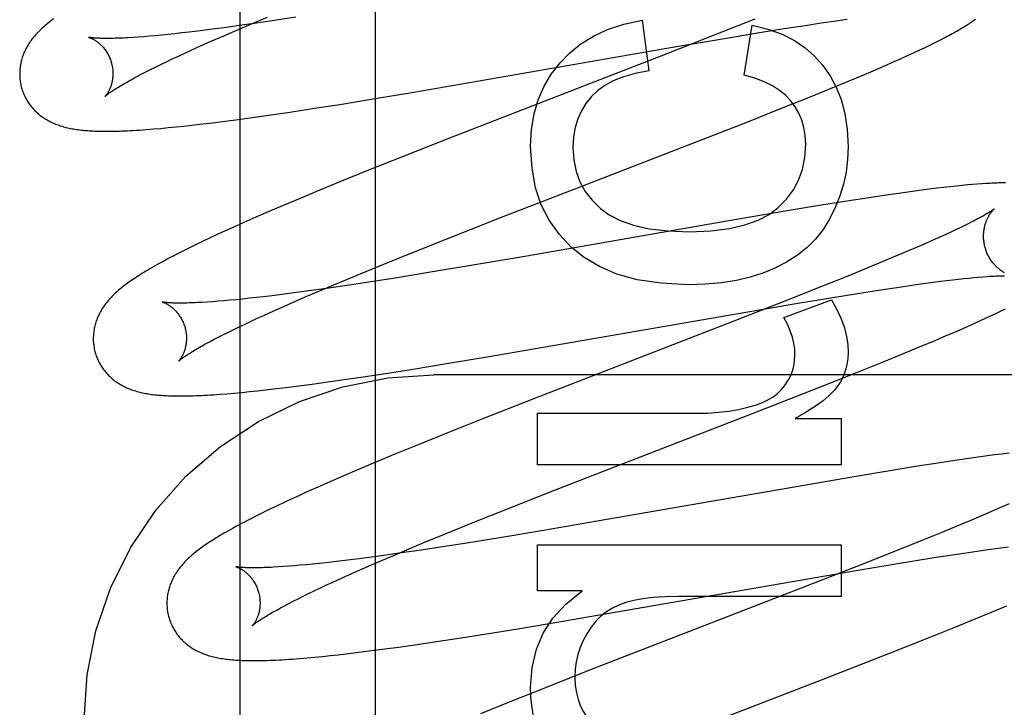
# Model space of a CAD drawing. Header units: inches. Extents: x 0 to 218, y 0 to 141.
# Tile 39 of 76: x 67.1 to 67.312, y 72.955 to 73.102. Entities that reach past the tile are written whole.
import ezdxf

# ---------------------------------------------------------------- set-up
doc = ezdxf.new("R2010")
doc.units = ezdxf.units.IN
doc.header["$LTSCALE"] = 11.987179
doc.header["$MEASUREMENT"] = 0
doc.linetypes.add('HIDDEN', pattern=[0.2, 0.1, -0.1])
doc.layers.add('DEFAULT_2', color=8, linetype='HIDDEN')
doc.layers.add('MAIN_RH_DOOR_ASSEMBLY', color=7, linetype='CONTINUOUS')

msp = doc.modelspace()

# ---------------------------------------------------------------- linework, layer by layer
at = {"layer": 'DEFAULT_2', "color": 8, "linetype": 'HIDDEN'}
for p, q in [((67.1768, 69.55728), (67.1768, 75.05779)), ((67.15005, 73.10138), (67.15363, 73.10289)), ((67.15972, 73.10285), (67.15468, 73.10209)), ((67.23405, 73.10224), (67.23546, 73.09138)), ((67.25823, 73.10246), (67.25057, 73.09942)), ((67.2757, 73.10211), (67.27802, 73.10244)), ((67.14176, 73.10028), (67.13926, 73.09997)), ((67.14437, 73.10062), (67.14176, 73.10028)), ((67.14707, 73.10099), (67.14437, 73.10062)), ((67.14661, 73.09991), (67.15005, 73.10138)), ((67.1508, 73.10152), (67.14707, 73.10099)), ((67.15468, 73.10209), (67.1508, 73.10152)), ((67.25597, 73.09046), (67.25763, 73.1012)), ((67.25877, 73.09949), (67.26451, 73.10042)), ((67.26451, 73.10042), (67.26902, 73.10112)), ((67.26902, 73.10112), (67.27245, 73.10164)), ((67.27245, 73.10164), (67.2757, 73.10211)), ((67.12593, 73.09861), (67.12482, 73.09853)), ((67.12711, 73.0987), (67.12593, 73.09861)), ((67.12834, 73.0988), (67.12711, 73.0987)), ((67.12963, 73.09891), (67.12834, 73.0988)), ((67.13097, 73.09904), (67.12963, 73.09891)), ((67.13236, 73.09918), (67.13097, 73.09904)), ((67.13381, 73.09933), (67.13236, 73.09918)), ((67.13531, 73.0995), (67.13381, 73.09933)), ((67.13685, 73.09968), (67.13531, 73.0995)), ((67.13926, 73.09997), (67.13685, 73.09968)), ((67.14175, 73.0978), (67.14413, 73.09884)), ((67.14413, 73.09884), (67.14661, 73.09991)), ((67.25057, 73.09942), (67.23931, 73.09501)), ((67.24099, 73.09649), (67.2517, 73.09832)), ((67.2517, 73.09832), (67.25877, 73.09949)), ((67.29752, 73.09774), (67.29836, 73.09817)), ((67.29836, 73.09817), (67.29914, 73.09858)), ((67.13728, 73.0958), (67.13946, 73.09678)), ((67.13946, 73.09678), (67.14175, 73.0978)), ((67.18504, 73.08679), (67.24099, 73.09649)), ((67.2935, 73.09579), (67.29462, 73.09633)), ((67.29462, 73.09633), (67.29566, 73.09683)), ((67.29566, 73.09683), (67.29662, 73.0973)), ((67.29662, 73.0973), (67.29752, 73.09774)), ((67.132, 73.09333), (67.13324, 73.09392)), ((67.13324, 73.09392), (67.13454, 73.09453)), ((67.13454, 73.09453), (67.13589, 73.09516)), ((67.13589, 73.09516), (67.13728, 73.0958)), ((67.23931, 73.09501), (67.19268, 73.07692)), ((67.28814, 73.09336), (67.28959, 73.094)), ((67.28959, 73.094), (67.29098, 73.09463)), ((67.29098, 73.09463), (67.29229, 73.09523)), ((67.29229, 73.09523), (67.2935, 73.09579)), ((67.12858, 73.09165), (67.12966, 73.09219)), ((67.12966, 73.09219), (67.1308, 73.09275)), ((67.1308, 73.09275), (67.132, 73.09333)), ((67.28363, 73.0914), (67.28593, 73.09239)), ((67.28593, 73.09239), (67.28814, 73.09336)), ((67.12566, 73.09015), (67.12657, 73.09063)), ((67.12657, 73.09063), (67.12755, 73.09113)), ((67.12755, 73.09113), (67.12858, 73.09165)), ((67.27794, 73.089), (67.28125, 73.09038)), ((67.28125, 73.09038), (67.28363, 73.0914)), ((67.26999, 73.08574), (67.27449, 73.08757)), ((67.27449, 73.08757), (67.27794, 73.089)), ((67.17587, 73.08526), (67.18504, 73.08679)), ((67.26433, 73.08347), (67.26999, 73.08574)), ((67.15845, 73.08252), (67.16374, 73.08333)), ((67.16374, 73.08333), (67.16917, 73.08418)), ((67.16917, 73.08418), (67.17587, 73.08526)), ((67.25639, 73.08032), (67.26433, 73.08347)), ((67.14745, 73.08095), (67.15036, 73.08135)), ((67.15036, 73.08135), (67.15435, 73.08192)), ((67.15435, 73.08192), (67.15845, 73.08252)), ((67.12918, 73.07889), (67.13076, 73.07903)), ((67.13076, 73.07903), (67.13238, 73.07918)), ((67.13238, 73.07918), (67.13404, 73.07934)), ((67.13404, 73.07934), (67.13572, 73.07952)), ((67.13572, 73.07952), (67.13743, 73.07971)), ((67.13743, 73.07971), (67.13917, 73.07991)), ((67.13917, 73.07991), (67.14185, 73.08023)), ((67.14185, 73.08023), (67.14461, 73.08058)), ((67.14461, 73.08058), (67.14745, 73.08095)), ((67.24273, 73.07499), (67.25639, 73.08032)), ((67.12766, 73.07877), (67.12918, 73.07889)), ((67.19268, 73.07692), (67.1828, 73.07302)), ((67.21949, 73.066), (67.24273, 73.07499)), ((67.1828, 73.07302), (67.17535, 73.07003)), ((67.17535, 73.07003), (67.16915, 73.06752)), ((67.16915, 73.06752), (67.16416, 73.06547)), ((67.29873, 73.06634), (67.29722, 73.06617)), ((67.30015, 73.06651), (67.29873, 73.06634)), ((67.30147, 73.06665), (67.30015, 73.06651)), ((67.30271, 73.06677), (67.30147, 73.06665)), ((67.30386, 73.06688), (67.30271, 73.06677)), ((67.30494, 73.06698), (67.30386, 73.06688)), ((67.30595, 73.06706), (67.30494, 73.06698)), ((67.3069, 73.06713), (67.30595, 73.06706)), ((67.16416, 73.06547), (67.16029, 73.06385)), ((67.2039, 73.05994), (67.21949, 73.066)), ((67.28638, 73.06469), (67.28274, 73.06415)), ((67.28902, 73.06507), (67.28638, 73.06469)), ((67.29157, 73.06543), (67.28902, 73.06507)), ((67.29404, 73.06576), (67.29157, 73.06543)), ((67.29564, 73.06597), (67.29404, 73.06576)), ((67.29722, 73.06617), (67.29564, 73.06597)), ((67.15654, 73.06227), (67.15381, 73.0611)), ((67.16029, 73.06385), (67.15654, 73.06227)), ((67.27203, 73.06245), (67.26475, 73.06125)), ((67.278, 73.06341), (67.27203, 73.06245)), ((67.28274, 73.06415), (67.278, 73.06341)), ((67.15381, 73.0611), (67.15116, 73.05994)), ((67.26475, 73.06125), (67.25268, 73.05919)), ((67.14857, 73.05881), (67.14607, 73.05769)), ((67.15116, 73.05994), (67.14857, 73.05881)), ((67.19304, 73.05567), (67.2039, 73.05994)), ((67.25268, 73.05919), (67.20933, 73.05163)), ((67.30315, 73.05813), (67.30226, 73.0577)), ((67.30399, 73.05855), (67.30315, 73.05813)), ((67.30477, 73.05894), (67.30399, 73.05855)), ((67.14287, 73.05623), (67.14133, 73.05551)), ((67.14445, 73.05695), (67.14287, 73.05623)), ((67.14607, 73.05769), (67.14445, 73.05695)), ((67.2981, 73.05576), (67.29692, 73.05523)), ((67.29922, 73.05627), (67.2981, 73.05576)), ((67.30029, 73.05677), (67.29922, 73.05627)), ((67.3013, 73.05724), (67.30029, 73.05677)), ((67.30226, 73.0577), (67.3013, 73.05724)), ((67.13836, 73.05409), (67.1369, 73.05338)), ((67.13983, 73.0548), (67.13836, 73.05409)), ((67.14133, 73.05551), (67.13983, 73.0548)), ((67.18466, 73.05233), (67.19304, 73.05567)), ((67.29506, 73.05441), (67.29308, 73.05354)), ((67.29692, 73.05523), (67.29506, 73.05441)), ((67.13547, 73.05267), (67.13409, 73.05197)), ((67.1369, 73.05338), (67.13547, 73.05267)), ((67.17862, 73.04989), (67.18466, 73.05233)), ((67.20933, 73.05163), (67.1977, 73.04965)), ((67.2888, 73.05172), (67.28572, 73.05043)), ((67.29099, 73.05265), (67.2888, 73.05172)), ((67.29308, 73.05354), (67.29099, 73.05265)), ((67.17377, 73.0479), (67.17862, 73.04989)), ((67.1977, 73.04965), (67.18867, 73.04815)), ((67.28572, 73.05043), (67.28247, 73.04909)), ((67.16911, 73.04597), (67.17377, 73.0479)), ((67.18867, 73.04815), (67.18105, 73.04692)), ((67.27819, 73.04735), (67.27275, 73.04516)), ((67.28247, 73.04909), (67.27819, 73.04735)), ((67.16555, 73.04447), (67.16911, 73.04597)), ((67.17075, 73.04533), (67.16685, 73.04476)), ((67.1758, 73.0461), (67.17075, 73.04533)), ((67.18105, 73.04692), (67.1758, 73.0461)), ((67.2882, 73.04484), (67.29145, 73.04532)), ((67.29145, 73.04532), (67.29377, 73.04564)), ((67.29377, 73.04564), (67.29598, 73.04594)), ((67.29598, 73.04594), (67.29808, 73.04622)), ((67.29808, 73.04622), (67.29942, 73.04638)), ((67.29942, 73.04638), (67.3007, 73.04654)), ((67.3007, 73.04654), (67.30192, 73.04668)), ((67.30192, 73.04668), (67.30309, 73.0468)), ((67.30309, 73.0468), (67.3042, 73.04692)), ((67.3042, 73.04692), (67.30525, 73.04702)), ((67.30525, 73.04702), (67.30624, 73.04711)), ((67.30624, 73.04711), (67.30717, 73.04719)), ((67.15525, 73.0432), (67.15283, 73.04291)), ((67.15777, 73.04352), (67.15525, 73.0432)), ((67.16039, 73.04386), (67.15777, 73.04352)), ((67.1631, 73.04423), (67.16039, 73.04386)), ((67.16212, 73.04301), (67.16555, 73.04447)), ((67.16685, 73.04476), (67.1631, 73.04423)), ((67.27275, 73.04516), (67.26504, 73.04211)), ((67.27452, 73.04269), (67.28025, 73.04362)), ((67.28025, 73.04362), (67.28477, 73.04432)), ((67.28477, 73.04432), (67.2882, 73.04484)), ((67.14185, 73.04182), (67.14072, 73.04175)), ((67.14303, 73.04192), (67.14185, 73.04182)), ((67.14427, 73.04202), (67.14303, 73.04192)), ((67.14557, 73.04214), (67.14427, 73.04202)), ((67.14692, 73.04226), (67.14557, 73.04214)), ((67.14832, 73.04241), (67.14692, 73.04226)), ((67.14977, 73.04256), (67.14832, 73.04241)), ((67.15128, 73.04273), (67.14977, 73.04256)), ((67.15283, 73.04291), (67.15128, 73.04273)), ((67.1573, 73.0409), (67.15966, 73.04194)), ((67.15966, 73.04194), (67.16212, 73.04301)), ((67.26504, 73.04211), (67.25374, 73.03769)), ((67.25674, 73.03969), (67.26744, 73.04152)), ((67.26444, 73.03846), (67.27469, 73.04226)), ((67.26744, 73.04152), (67.27452, 73.04269)), ((67.15147, 73.03827), (67.15286, 73.03891)), ((67.15286, 73.03891), (67.15503, 73.03989)), ((67.15503, 73.03989), (67.1573, 73.0409)), ((67.20079, 73.02999), (67.25674, 73.03969)), ((67.30787, 73.03834), (67.30903, 73.03888)), ((67.30903, 73.03888), (67.3101, 73.03939)), ((67.3101, 73.03939), (67.31109, 73.03986)), ((67.31109, 73.03986), (67.31201, 73.04031)), ((67.14761, 73.03646), (67.14885, 73.03705)), ((67.14885, 73.03705), (67.15014, 73.03765)), ((67.15014, 73.03765), (67.15147, 73.03827)), ((67.25374, 73.03769), (67.21058, 73.02095)), ((67.30386, 73.03654), (67.30529, 73.03717)), ((67.30529, 73.03717), (67.30663, 73.03777)), ((67.30663, 73.03777), (67.30787, 73.03834)), ((67.1432, 73.03427), (67.14422, 73.03479)), ((67.14422, 73.03479), (67.1453, 73.03533)), ((67.1453, 73.03533), (67.14643, 73.03588)), ((67.14643, 73.03588), (67.14761, 73.03646)), ((67.2993, 73.03455), (67.30162, 73.03555)), ((67.30162, 73.03555), (67.30386, 73.03654)), ((67.14133, 73.03329), (67.14224, 73.03377)), ((67.14224, 73.03377), (67.1432, 73.03427)), ((67.29358, 73.03214), (67.29691, 73.03354)), ((67.29691, 73.03354), (67.2993, 73.03455)), ((67.28559, 73.02887), (67.29012, 73.03071)), ((67.29012, 73.03071), (67.29358, 73.03214)), ((67.18493, 73.02739), (67.19163, 73.02847)), ((67.19163, 73.02847), (67.20079, 73.02999)), ((67.2799, 73.02659), (67.28559, 73.02887)), ((67.17422, 73.02573), (67.1795, 73.02653)), ((67.1795, 73.02653), (67.18493, 73.02739)), ((67.27193, 73.02343), (67.2799, 73.02659)), ((67.16038, 73.02379), (67.16322, 73.02416)), ((67.16322, 73.02416), (67.16613, 73.02456)), ((67.16613, 73.02456), (67.17011, 73.02512)), ((67.17011, 73.02512), (67.17422, 73.02573)), ((67.6643, 73.02612), (67.1893, 73.02612)), ((67.14347, 73.02198), (67.14496, 73.0221)), ((67.14496, 73.0221), (67.14653, 73.02223)), ((67.14653, 73.02223), (67.14815, 73.02238)), ((67.14815, 73.02238), (67.14981, 73.02255)), ((67.14981, 73.02255), (67.15149, 73.02273)), ((67.15149, 73.02273), (67.1532, 73.02291)), ((67.1532, 73.02291), (67.15494, 73.02311)), ((67.15494, 73.02311), (67.15762, 73.02344)), ((67.15762, 73.02344), (67.16038, 73.02379)), ((67.25712, 73.01766), (67.27193, 73.02343)), ((67.21058, 73.02095), (67.19962, 73.01663)), ((67.21158, 73.00684), (67.21158, 73.01789)), ((67.21158, 73.01789), (67.24572, 73.01789)), ((67.19962, 73.01663), (67.19216, 73.01366)), ((67.22703, 73.00601), (67.25712, 73.01766)), ((67.2669, 73.01679), (67.27678, 73.01679)), ((67.27678, 73.01679), (67.27678, 73.00684)), ((67.19216, 73.01366), (67.18597, 73.01115)), ((67.18597, 73.01115), (67.18097, 73.0091)), ((67.3128, 73.00935), (67.31123, 73.00915)), ((67.17708, 73.00748), (67.17332, 73.0059)), ((67.18097, 73.0091), (67.17708, 73.00748)), ((67.29747, 73.00719), (67.29271, 73.00645)), ((67.30112, 73.00775), (67.29747, 73.00719)), ((67.30464, 73.00826), (67.30112, 73.00775)), ((67.30718, 73.00862), (67.30464, 73.00826)), ((67.30963, 73.00895), (67.30718, 73.00862)), ((67.31123, 73.00915), (67.30963, 73.00895)), ((67.17332, 73.0059), (67.16968, 73.00434)), ((67.27678, 73.00684), (67.21158, 73.00684)), ((67.21486, 73.00125), (67.22703, 73.00601)), ((67.28674, 73.00549), (67.27952, 73.00429)), ((67.29271, 73.00645), (67.28674, 73.00549)), ((67.16703, 73.00319), (67.16446, 73.00206)), ((67.16968, 73.00434), (67.16703, 73.00319)), ((67.27952, 73.00429), (67.22442, 72.99472)), ((67.16197, 73.00094), (67.16035, 73.00021)), ((67.16446, 73.00206), (67.16197, 73.00094)), ((67.20519, 72.99743), (67.21486, 73.00125)), ((67.15723, 72.99877), (67.15573, 72.99806)), ((67.15877, 72.99948), (67.15723, 72.99877)), ((67.16035, 73.00021), (67.15877, 72.99948)), ((67.15285, 72.99667), (67.15144, 72.99597)), ((67.15427, 72.99736), (67.15285, 72.99667)), ((67.15573, 72.99806), (67.15427, 72.99736)), ((67.19794, 72.99453), (67.20519, 72.99743)), ((67.30898, 72.9968), (67.30689, 72.9959)), ((67.31096, 72.99766), (67.30898, 72.9968)), ((67.31282, 72.99849), (67.31096, 72.99766)), ((67.15144, 72.99597), (67.15005, 72.99527)), ((67.19198, 72.9921), (67.19794, 72.99453)), ((67.22442, 72.99472), (67.21289, 72.99276)), ((67.30469, 72.99497), (67.3016, 72.99367)), ((67.30689, 72.9959), (67.30469, 72.99497)), ((67.21289, 72.99276), (67.20395, 72.99128)), ((67.3016, 72.99367), (67.29834, 72.99233)), ((67.18721, 72.99014), (67.19198, 72.9921)), ((67.20395, 72.99128), (67.1964, 72.99006)), ((67.29404, 72.99058), (67.28857, 72.98838)), ((67.29834, 72.99233), (67.29404, 72.99058)), ((67.18002, 72.98711), (67.18354, 72.98861)), ((67.1862, 72.98849), (67.18234, 72.98793)), ((67.18354, 72.98861), (67.18721, 72.99014)), ((67.19121, 72.98925), (67.1862, 72.98849)), ((67.1964, 72.99006), (67.19121, 72.98925)), ((67.21158, 72.97977), (67.21158, 72.98965)), ((67.21158, 72.98965), (67.27678, 72.98965)), ((67.27678, 72.98965), (67.27678, 72.9786)), ((67.28857, 72.98838), (67.28082, 72.98532)), ((67.30162, 72.98769), (67.305, 72.9882)), ((67.305, 72.9882), (67.3082, 72.98866)), ((67.3082, 72.98866), (67.31047, 72.98898)), ((67.31047, 72.98898), (67.31264, 72.98926)), ((67.16847, 72.9861), (67.16618, 72.98584)), ((67.17086, 72.98639), (67.16847, 72.9861)), ((67.17336, 72.9867), (67.17086, 72.98639)), ((67.17595, 72.98704), (67.17336, 72.9867)), ((67.17863, 72.98741), (67.17595, 72.98704)), ((67.17664, 72.98567), (67.18002, 72.98711)), ((67.18234, 72.98793), (67.17863, 72.98741)), ((67.28247, 72.9846), (67.2915, 72.9861)), ((67.2915, 72.9861), (67.29717, 72.987)), ((67.29717, 72.987), (67.30162, 72.98769)), ((67.15703, 72.98499), (67.15594, 72.98492)), ((67.15817, 72.98507), (67.15703, 72.98499)), ((67.15937, 72.98517), (67.15817, 72.98507)), ((67.16063, 72.98528), (67.15937, 72.98517)), ((67.16194, 72.9854), (67.16063, 72.98528)), ((67.1633, 72.98553), (67.16194, 72.9854)), ((67.16472, 72.98568), (67.1633, 72.98553)), ((67.16618, 72.98584), (67.16472, 72.98568)), ((67.1719, 72.98358), (67.17422, 72.98461)), ((67.17422, 72.98461), (67.17664, 72.98567)), ((67.28082, 72.98532), (67.26947, 72.98088)), ((67.27167, 72.98276), (67.28247, 72.9846)), ((67.16756, 72.98162), (67.16967, 72.98258)), ((67.16967, 72.98258), (67.1719, 72.98358)), ((67.21659, 72.9732), (67.27167, 72.98276)), ((67.16245, 72.97921), (67.16365, 72.97978)), ((67.16365, 72.97978), (67.1649, 72.98038)), ((67.1649, 72.98038), (67.1662, 72.98099)), ((67.1662, 72.98099), (67.16756, 72.98162)), ((67.22116, 72.97977), (67.21158, 72.97977)), ((67.26947, 72.98088), (67.23959, 72.96931)), ((67.15918, 72.97758), (67.16022, 72.9781)), ((67.16022, 72.9781), (67.16131, 72.97864)), ((67.16131, 72.97864), (67.16245, 72.97921)), ((67.27678, 72.9786), (67.24185, 72.9786)), ((67.15729, 72.97659), (67.15821, 72.97707)), ((67.15821, 72.97707), (67.15918, 72.97758)), ((67.30901, 72.9752), (67.31233, 72.97659)), ((67.301, 72.97192), (67.30553, 72.97377)), ((67.30553, 72.97377), (67.30901, 72.9752)), ((67.20066, 72.97058), (67.20738, 72.97167)), ((67.20738, 72.97167), (67.21659, 72.9732)), ((67.2953, 72.96964), (67.301, 72.97192)), ((67.1899, 72.96892), (67.1952, 72.96973)), ((67.1952, 72.96973), (67.20066, 72.97058)), ((67.23959, 72.96931), (67.22276, 72.96275)), ((67.28732, 72.96649), (67.2953, 72.96964)), ((67.17601, 72.96697), (67.17886, 72.96735)), ((67.17886, 72.96735), (67.18178, 72.96775)), ((67.18178, 72.96775), (67.18578, 72.96832)), ((67.18578, 72.96832), (67.1899, 72.96892)), ((67.16056, 72.96529), (67.16216, 72.96543)), ((67.16216, 72.96543), (67.16378, 72.96558)), ((67.16378, 72.96558), (67.16543, 72.96574)), ((67.16543, 72.96574), (67.1671, 72.96591)), ((67.1671, 72.96591), (67.1688, 72.9661)), ((67.1688, 72.9661), (67.17055, 72.9663)), ((67.17055, 72.9663), (67.17325, 72.96662)), ((67.17325, 72.96662), (67.17601, 72.96697)), ((67.27252, 72.96071), (67.28732, 72.96649)), ((67.22276, 72.96275), (67.21293, 72.95886)), ((67.25143, 72.95255), (67.27252, 72.96071)), ((67.21293, 72.95886), (67.20551, 72.95588)), ((67.20551, 72.95588), (67.19937, 72.95338))]:
    msp.add_line(p, q, dxfattribs=at)
for points in [[(67.10777, 73.10254), (67.10748, 73.10232), (67.1072, 73.10211), (67.10693, 73.1019), (67.10666, 73.10169), (67.1064, 73.10147), (67.10614, 73.10126), (67.10589, 73.10105)], [(67.21643, 73.0931), (67.21851, 73.09525), (67.22091, 73.09716), (67.22358, 73.09883), (67.22662, 73.10023), (67.23012, 73.10137), (67.23405, 73.10224)], [(67.29914, 73.09858), (67.29952, 73.09878), (67.29988, 73.09897), (67.30024, 73.09916), (67.30058, 73.09935), (67.30092, 73.09954), (67.30124, 73.09972), (67.30156, 73.0999), (67.30186, 73.10007), (67.30216, 73.10025), (67.30245, 73.10042), (67.30273, 73.10059), (67.30301, 73.10075), (67.30328, 73.10092), (67.30354, 73.10108), (67.30379, 73.10124), (67.30403, 73.1014), (67.30427, 73.10155), (67.3045, 73.10171), (67.30473, 73.10186), (67.30495, 73.10201), (67.30516, 73.10216), (67.30537, 73.10231), (67.30557, 73.10246)], [(67.10589, 73.10105), (67.10564, 73.10083), (67.1054, 73.10062), (67.10517, 73.1004), (67.10494, 73.10018), (67.10471, 73.09996), (67.10449, 73.09974), (67.10428, 73.09952), (67.10407, 73.09929), (67.10387, 73.09907), (67.10367, 73.09884), (67.10348, 73.09861), (67.1033, 73.09838), (67.10312, 73.09815), (67.10294, 73.09792), (67.10278, 73.09768), (67.10261, 73.09744), (67.10246, 73.0972), (67.1023, 73.09696), (67.10216, 73.09671), (67.10202, 73.09647), (67.10188, 73.09622), (67.10176, 73.09597), (67.10164, 73.09572), (67.10152, 73.09547), (67.10141, 73.09522), (67.10131, 73.09497), (67.10121, 73.09472), (67.10112, 73.09446), (67.10104, 73.09421), (67.10096, 73.09395), (67.10089, 73.09369), (67.10082, 73.09343), (67.10076, 73.09317), (67.1007, 73.0929), (67.10065, 73.09263), (67.10061, 73.09236), (67.10057, 73.09209), (67.10054, 73.09182), (67.10052, 73.09155), (67.1005, 73.09127), (67.10049, 73.091), (67.10049, 73.09072), (67.10049, 73.09044), (67.1005, 73.09017), (67.10052, 73.08989), (67.10054, 73.08961), (67.10057, 73.08933), (67.10061, 73.08906), (67.10066, 73.08878), (67.10071, 73.08851), (67.10077, 73.08823), (67.10083, 73.08796), (67.1009, 73.08773)], [(67.25763, 73.1012), (67.26104, 73.10032), (67.26408, 73.09922), (67.26671, 73.09787), (67.26901, 73.09631), (67.27106, 73.09453), (67.27284, 73.09253)], [(67.11533, 73.09855), (67.11531, 73.09856), (67.1153, 73.09856), (67.1153, 73.09856), (67.1153, 73.09856), (67.11532, 73.09855), (67.11534, 73.09855), (67.11537, 73.09854), (67.11541, 73.09853), (67.11545, 73.09851), (67.1155, 73.0985), (67.11555, 73.09848), (67.11562, 73.09845), (67.11568, 73.09843), (67.11575, 73.0984), (67.11583, 73.09836), (67.11591, 73.09833), (67.116, 73.09828), (67.11609, 73.09824), (67.11618, 73.09819), (67.11628, 73.09814), (67.11638, 73.09808), (67.11648, 73.09802), (67.11659, 73.09796), (67.1167, 73.09789), (67.11681, 73.09781), (67.11693, 73.09774), (67.11705, 73.09765), (67.11717, 73.09756), (67.11729, 73.09747), (67.11742, 73.09737), (67.11754, 73.09726), (67.11767, 73.09715), (67.1178, 73.09703), (67.11793, 73.0969), (67.11806, 73.09677), (67.11819, 73.09663), (67.11832, 73.09649), (67.11846, 73.09634), (67.11859, 73.09618), (67.11872, 73.09601), (67.11885, 73.09584), (67.11897, 73.09566), (67.1191, 73.09547), (67.11922, 73.09528), (67.11934, 73.09508), (67.11945, 73.09487), (67.11956, 73.09466), (67.11966, 73.09444), (67.11976, 73.09422), (67.11986, 73.094), (67.11995, 73.09377), (67.12003, 73.09353), (67.1201, 73.09329), (67.12016, 73.09309)], [(67.12482, 73.09853), (67.12376, 73.09847), (67.12325, 73.09844), (67.12276, 73.09841), (67.12229, 73.09839), (67.12183, 73.09837), (67.12139, 73.09836), (67.12096, 73.09835), (67.12055, 73.09834), (67.12015, 73.09833), (67.11977, 73.09832), (67.11941, 73.09832), (67.11906, 73.09832), (67.11873, 73.09832), (67.11842, 73.09833), (67.11812, 73.09833), (67.11784, 73.09834), (67.11758, 73.09835), (67.11733, 73.09836), (67.1171, 73.09837), (67.11689, 73.09838), (67.11669, 73.09839), (67.1165, 73.09841), (67.11633, 73.09842), (67.11618, 73.09844), (67.11603, 73.09845), (67.11591, 73.09846), (67.11579, 73.09848), (67.11569, 73.09849), (67.1156, 73.0985), (67.11553, 73.09852), (67.11546, 73.09853), (67.11541, 73.09854), (67.11537, 73.09854), (67.11533, 73.09855), (67.11533, 73.09855)], [(67.12016, 73.09309), (67.12022, 73.09288), (67.12028, 73.09263), (67.12033, 73.09239), (67.12037, 73.09215), (67.12041, 73.09191), (67.12044, 73.09167), (67.12046, 73.09143), (67.12047, 73.09119), (67.12048, 73.09095), (67.12048, 73.09072), (67.12048, 73.09049), (67.12047, 73.09027), (67.12045, 73.09005), (67.12043, 73.08984), (67.12041, 73.08963), (67.12038, 73.08942), (67.12034, 73.08922), (67.1203, 73.08903), (67.12026, 73.08885), (67.12022, 73.08867), (67.12017, 73.08849), (67.12012, 73.08832), (67.12007, 73.08816), (67.12002, 73.088), (67.11996, 73.08785), (67.11991, 73.08771), (67.11985, 73.08757), (67.11979, 73.08744), (67.11973, 73.08731), (67.11968, 73.08719), (67.11962, 73.08707), (67.11956, 73.08696), (67.1195, 73.08685), (67.11944, 73.08675), (67.11939, 73.08666), (67.11933, 73.08657), (67.11928, 73.08649), (67.11923, 73.08641), (67.11918, 73.08633), (67.11913, 73.08627), (67.11908, 73.0862), (67.11904, 73.08615), (67.119, 73.08609), (67.11896, 73.08605), (67.11893, 73.08601), (67.1189, 73.08597), (67.11887, 73.08594), (67.11885, 73.08592), (67.11884, 73.08591), (67.11883, 73.08589), (67.11882, 73.08589)], [(67.21011, 73.07511), (67.21032, 73.07877), (67.21087, 73.08213), (67.21175, 73.08516), (67.21297, 73.08796), (67.21453, 73.09062), (67.21643, 73.0931)], [(67.27284, 73.09253), (67.27439, 73.09032), (67.2757, 73.08787), (67.27677, 73.08519), (67.27756, 73.08222), (67.27805, 73.07887), (67.27825, 73.07517)], [(67.11882, 73.08589), (67.11883, 73.0859), (67.11885, 73.08592), (67.11887, 73.08594), (67.1189, 73.08597), (67.11894, 73.086), (67.11899, 73.08604), (67.11905, 73.08609), (67.11912, 73.08615), (67.11921, 73.08622), (67.1193, 73.08629), (67.1194, 73.08637), (67.11952, 73.08646), (67.11965, 73.08655), (67.11979, 73.08665), (67.11994, 73.08676), (67.12011, 73.08688), (67.12029, 73.087), (67.12049, 73.08713), (67.1207, 73.08727), (67.12093, 73.08742), (67.12117, 73.08757), (67.12142, 73.08773), (67.12169, 73.0879), (67.12198, 73.08807), (67.12228, 73.08825), (67.1226, 73.08844), (67.12293, 73.08863), (67.12327, 73.08883), (67.12363, 73.08904), (67.12401, 73.08925), (67.1244, 73.08946), (67.1248, 73.08968), (67.12522, 73.08991), (67.12566, 73.09015)], [(67.23546, 73.09138), (67.23256, 73.09082), (67.23002, 73.0901), (67.22785, 73.08922), (67.22601, 73.0882), (67.22445, 73.08708), (67.22318, 73.08585)], [(67.26585, 73.08499), (67.26478, 73.08612), (67.26349, 73.08717), (67.26199, 73.08815), (67.26025, 73.08903), (67.25824, 73.0898), (67.25597, 73.09046)], [(67.1009, 73.08773), (67.10096, 73.0875), (67.10105, 73.08724), (67.10114, 73.08697), (67.10123, 73.08671), (67.10134, 73.08645), (67.10145, 73.0862), (67.10156, 73.08594), (67.10169, 73.08569), (67.10181, 73.08545), (67.10195, 73.0852), (67.10209, 73.08496), (67.10223, 73.08473), (67.10238, 73.0845), (67.10254, 73.08427), (67.1027, 73.08405), (67.10287, 73.08383), (67.10304, 73.08362), (67.10322, 73.08341), (67.1034, 73.08321), (67.10358, 73.08301), (67.10377, 73.08281), (67.10396, 73.08263), (67.10416, 73.08244), (67.10436, 73.08226), (67.10456, 73.08209), (67.10477, 73.08192), (67.10498, 73.08175), (67.1052, 73.08159), (67.10542, 73.08143), (67.10564, 73.08128), (67.10588, 73.08112), (67.10611, 73.08098), (67.10636, 73.08083), (67.1066, 73.08069), (67.10685, 73.08056), (67.10711, 73.08043), (67.10737, 73.0803), (67.10763, 73.08019), (67.10789, 73.08007), (67.10816, 73.07996), (67.10844, 73.07985), (67.10871, 73.07975), (67.109, 73.07965), (67.10928, 73.07956), (67.10957, 73.07947), (67.10986, 73.07939), (67.11016, 73.07931), (67.11046, 73.07923), (67.11077, 73.07916), (67.11108, 73.07909), (67.11139, 73.07902), (67.11171, 73.07896), (67.11203, 73.07891), (67.11235, 73.07885), (67.11268, 73.0788), (67.11301, 73.07876), (67.11335, 73.07871), (67.11369, 73.07867), (67.11404, 73.07863), (67.11439, 73.0786), (67.11475, 73.07857), (67.11512, 73.07854), (67.11549, 73.07852), (67.11588, 73.07849), (67.11627, 73.07847), (67.11666, 73.07846), (67.11707, 73.07844), (67.11749, 73.07843), (67.11792, 73.07842), (67.11836, 73.07841), (67.11881, 73.07841), (67.11928, 73.07841), (67.11976, 73.07841), (67.12025, 73.07842), (67.12076, 73.07843), (67.12129, 73.07844), (67.12183, 73.07846), (67.1224, 73.07847), (67.12299, 73.0785), (67.12359, 73.07852), (67.12422, 73.07856), (67.12487, 73.07859), (67.12554, 73.07863), (67.12622, 73.07867), (67.12766, 73.07877)], [(67.22318, 73.08585), (67.22198, 73.08437), (67.221, 73.08277), (67.22023, 73.08108), (67.21967, 73.07924), (67.21933, 73.0772), (67.21919, 73.07499)], [(67.26917, 73.0756), (67.26906, 73.07748), (67.26877, 73.07922), (67.26831, 73.08081), (67.26767, 73.08228), (67.26685, 73.08368), (67.26585, 73.08499)], [(67.21883, 73.05356), (67.21623, 73.05631), (67.2141, 73.05935), (67.21241, 73.06264), (67.21119, 73.0663), (67.21042, 73.07047), (67.21011, 73.07511)], [(67.21919, 73.07499), (67.21939, 73.07225), (67.21989, 73.06976), (67.2207, 73.06753), (67.22183, 73.0655), (67.22331, 73.06359), (67.22512, 73.06182)], [(67.26317, 73.06201), (67.265, 73.06385), (67.26649, 73.06583), (67.26763, 73.06793), (67.26846, 73.07022), (67.26897, 73.07279), (67.26917, 73.0756)], [(67.27825, 73.07517), (67.27814, 73.07236), (67.2778, 73.06966), (67.27726, 73.06707), (67.27649, 73.06454), (67.27549, 73.06204), (67.27426, 73.05958)], [(67.31201, 73.06733), (67.31167, 73.06732), (67.31133, 73.06732), (67.31097, 73.06732), (67.31061, 73.06731), (67.31024, 73.0673), (67.30986, 73.06729), (67.30946, 73.06727), (67.30906, 73.06725), (67.30865, 73.06723), (67.30823, 73.06721), (67.3078, 73.06719), (67.3069, 73.06713)], [(67.22512, 73.06182), (67.22699, 73.06044), (67.22936, 73.05925), (67.23218, 73.05825), (67.23557, 73.05748), (67.2396, 73.05701), (67.24424, 73.05681)], [(67.24424, 73.05681), (67.2488, 73.05702), (67.25277, 73.05751), (67.25611, 73.0583), (67.25892, 73.05935), (67.26128, 73.06058), (67.26317, 73.06201)], [(67.30959, 73.06174), (67.30958, 73.06173), (67.30957, 73.06172), (67.30955, 73.0617), (67.30952, 73.06168), (67.30948, 73.06165), (67.30943, 73.06162), (67.30937, 73.06158), (67.30931, 73.06153), (67.30923, 73.06147), (67.30914, 73.06141), (67.30904, 73.06134), (67.30892, 73.06127), (67.3088, 73.06119), (67.30866, 73.0611), (67.3085, 73.061), (67.30834, 73.0609), (67.30815, 73.06079), (67.30796, 73.06067), (67.30774, 73.06055), (67.30751, 73.06041), (67.30727, 73.06028), (67.30701, 73.06013), (67.30674, 73.05998), (67.30645, 73.05982), (67.30614, 73.05966), (67.30582, 73.05949), (67.30549, 73.05931), (67.30514, 73.05913), (67.30477, 73.05894)], [(67.30764, 73.05344), (67.30758, 73.05364), (67.30753, 73.05387), (67.30748, 73.05411), (67.30744, 73.05434), (67.3074, 73.05458), (67.30737, 73.05481), (67.30734, 73.05504), (67.30732, 73.05528), (67.30731, 73.05551), (67.3073, 73.05574), (67.3073, 73.05596), (67.30731, 73.05619), (67.30732, 73.05641), (67.30733, 73.05663), (67.30735, 73.05685), (67.30738, 73.05706), (67.30741, 73.05727), (67.30744, 73.05747), (67.30748, 73.05767), (67.30752, 73.05787), (67.30756, 73.05806), (67.30761, 73.05824), (67.30766, 73.05842), (67.30772, 73.0586), (67.30777, 73.05877), (67.30783, 73.05893), (67.30789, 73.05909), (67.30795, 73.05924), (67.30801, 73.05939), (67.30808, 73.05954), (67.30814, 73.05968), (67.30821, 73.05981), (67.30827, 73.05994), (67.30834, 73.06007), (67.3084, 73.06019), (67.30847, 73.0603), (67.30854, 73.06041), (67.3086, 73.06052), (67.30867, 73.06062), (67.30873, 73.06072), (67.30879, 73.06081), (67.30886, 73.0609), (67.30892, 73.06099), (67.30898, 73.06107), (67.30904, 73.06114), (67.3091, 73.06121), (67.30915, 73.06128), (67.30921, 73.06135), (67.30926, 73.0614), (67.30931, 73.06146), (67.30935, 73.06151), (67.3094, 73.06155), (67.30944, 73.06159), (67.30947, 73.06163), (67.3095, 73.06166), (67.30953, 73.06169), (67.30955, 73.06171), (67.30957, 73.06172), (67.30958, 73.06173), (67.30959, 73.06174)], [(67.27426, 73.05958), (67.27286, 73.05732), (67.27124, 73.05527), (67.26945, 73.05344), (67.2674, 73.05179), (67.26505, 73.05029), (67.26241, 73.04896)], [(67.13409, 73.05197), (67.13342, 73.05162), (67.13278, 73.05129), (67.13215, 73.05096), (67.13155, 73.05064), (67.13098, 73.05032), (67.13043, 73.05002), (67.1299, 73.04973), (67.12939, 73.04944), (67.12891, 73.04916), (67.12844, 73.04889), (67.12799, 73.04863), (67.12755, 73.04837), (67.12713, 73.04812), (67.12673, 73.04787), (67.12634, 73.04762), (67.12597, 73.04739), (67.1256, 73.04715), (67.12525, 73.04692), (67.12491, 73.04669), (67.12458, 73.04647), (67.12426, 73.04624), (67.12394, 73.04602), (67.12364, 73.0458), (67.12334, 73.04558), (67.12306, 73.04537), (67.12278, 73.04515), (67.1225, 73.04494), (67.12224, 73.04472), (67.12198, 73.04451), (67.12172, 73.04429)], [(67.24394, 73.04546), (67.23811, 73.04578), (67.23299, 73.04654), (67.22863, 73.04776), (67.22488, 73.04937), (67.22159, 73.05129), (67.21883, 73.05356)], [(67.31177, 73.04806), (67.31166, 73.04813), (67.31154, 73.0482), (67.31141, 73.04828), (67.31129, 73.04836), (67.31116, 73.04845), (67.31103, 73.04854), (67.3109, 73.04863), (67.31077, 73.04873), (67.31064, 73.04884), (67.3105, 73.04895), (67.31037, 73.04907), (67.31023, 73.04919), (67.3101, 73.04932), (67.30996, 73.04945), (67.30982, 73.04959), (67.30969, 73.04973), (67.30955, 73.04989), (67.30942, 73.05004), (67.30929, 73.05021), (67.30915, 73.05037), (67.30903, 73.05055), (67.3089, 73.05073), (67.30878, 73.05091), (67.30865, 73.05111), (67.30854, 73.0513), (67.30842, 73.0515), (67.30832, 73.05171), (67.30821, 73.05192), (67.30811, 73.05213), (67.30802, 73.05235), (67.30793, 73.05257), (67.30785, 73.05279), (67.30777, 73.05302), (67.30769, 73.05324), (67.30764, 73.05344)], [(67.26241, 73.04896), (67.25992, 73.04796), (67.2572, 73.04711), (67.25426, 73.04642), (67.25108, 73.0459), (67.24763, 73.04558), (67.24394, 73.04546)], [(67.30717, 73.04719), (67.30805, 73.04725), (67.30846, 73.04728), (67.30885, 73.04731), (67.30923, 73.04733), (67.30959, 73.04735), (67.30993, 73.04736), (67.31025, 73.04738), (67.31055, 73.04739), (67.31084, 73.0474), (67.31111, 73.04741), (67.31136, 73.04741), (67.3116, 73.04741), (67.31182, 73.04742)], [(67.12172, 73.04429), (67.12148, 73.04408), (67.12123, 73.04386), (67.121, 73.04364), (67.12077, 73.04343), (67.12054, 73.04321), (67.12032, 73.04299), (67.12011, 73.04276), (67.1199, 73.04254), (67.11969, 73.04231), (67.11949, 73.04208), (67.1193, 73.04185), (67.11911, 73.04162), (67.11893, 73.04139), (67.11876, 73.04116), (67.11859, 73.04092), (67.11842, 73.04068), (67.11827, 73.04044), (67.11811, 73.0402), (67.11797, 73.03995), (67.11782, 73.0397), (67.11769, 73.03945), (67.11756, 73.03921), (67.11744, 73.03895), (67.11732, 73.0387), (67.11721, 73.03845), (67.11711, 73.0382), (67.11701, 73.03795), (67.11692, 73.0377), (67.11684, 73.03744), (67.11676, 73.03718), (67.11668, 73.03692), (67.11662, 73.03666), (67.11655, 73.03639), (67.1165, 73.03613), (67.11645, 73.03586), (67.1164, 73.03559), (67.11637, 73.03532), (67.11634, 73.03504), (67.11631, 73.03477), (67.1163, 73.03449), (67.11628, 73.03422), (67.11628, 73.03394), (67.11628, 73.03366), (67.11629, 73.03338), (67.11631, 73.0331), (67.11633, 73.03283), (67.11637, 73.03255), (67.1164, 73.03227), (67.11645, 73.03199), (67.1165, 73.03172), (67.11656, 73.03144), (67.11662, 73.03117), (67.11669, 73.03094)], [(67.13112, 73.04176), (67.13111, 73.04176), (67.13109, 73.04177), (67.13109, 73.04177), (67.13109, 73.04177), (67.13111, 73.04176), (67.13113, 73.04176), (67.13116, 73.04175), (67.13119, 73.04174), (67.13124, 73.04172), (67.13129, 73.04171), (67.13134, 73.04169), (67.1314, 73.04166), (67.13147, 73.04164), (67.13154, 73.04161), (67.13162, 73.04157), (67.1317, 73.04154), (67.13178, 73.0415), (67.13187, 73.04145), (67.13197, 73.0414), (67.13206, 73.04135), (67.13217, 73.0413), (67.13227, 73.04124), (67.13238, 73.04117), (67.13249, 73.0411), (67.1326, 73.04103), (67.13272, 73.04095), (67.13283, 73.04086), (67.13295, 73.04077), (67.13308, 73.04068), (67.1332, 73.04058), (67.13333, 73.04047), (67.13346, 73.04036), (67.13359, 73.04024), (67.13372, 73.04012), (67.13385, 73.03998), (67.13398, 73.03985), (67.13411, 73.0397), (67.13424, 73.03955), (67.13437, 73.03939), (67.1345, 73.03922), (67.13463, 73.03905), (67.13476, 73.03887), (67.13488, 73.03868), (67.13501, 73.03849), (67.13512, 73.03829), (67.13524, 73.03808), (67.13535, 73.03787), (67.13545, 73.03765), (67.13555, 73.03743), (67.13565, 73.03721), (67.13574, 73.03698), (67.13582, 73.03674), (67.13589, 73.0365), (67.13596, 73.0363)], [(67.14072, 73.04175), (67.13966, 73.04168), (67.13915, 73.04165), (67.13865, 73.04163), (67.13818, 73.04161), (67.13771, 73.04159), (67.13727, 73.04157), (67.13683, 73.04156), (67.13642, 73.04155), (67.13602, 73.04154), (67.13564, 73.04153), (67.13527, 73.04153), (67.13492, 73.04153), (67.13458, 73.04153), (67.13427, 73.04153), (67.13397, 73.04154), (67.13368, 73.04155), (67.13342, 73.04155), (67.13317, 73.04156), (67.13293, 73.04157), (67.13271, 73.04159), (67.13251, 73.0416), (67.13232, 73.04161), (67.13215, 73.04163), (67.13199, 73.04164), (67.13185, 73.04166), (67.13172, 73.04167), (67.1316, 73.04169), (67.13149, 73.0417), (67.1314, 73.04171), (67.13132, 73.04172), (67.13126, 73.04173), (67.1312, 73.04174), (67.13116, 73.04175), (67.13113, 73.04176), (67.13112, 73.04176)], [(67.27469, 73.04226), (67.27584, 73.04017), (67.27676, 73.03815), (67.27744, 73.03622), (67.2779, 73.03437), (67.27818, 73.0326), (67.27825, 73.03091)], [(67.26683, 73.03035), (67.26678, 73.03163), (67.26659, 73.03293), (67.26628, 73.03425), (67.26583, 73.03561), (67.26521, 73.03701), (67.26444, 73.03846)], [(67.13596, 73.0363), (67.13601, 73.03609), (67.13607, 73.03584), (67.13612, 73.0356), (67.13616, 73.03536), (67.1362, 73.03512), (67.13623, 73.03488), (67.13625, 73.03464), (67.13626, 73.0344), (67.13627, 73.03417), (67.13627, 73.03394), (67.13627, 73.03371), (67.13626, 73.03348), (67.13624, 73.03327), (67.13622, 73.03305), (67.1362, 73.03284), (67.13617, 73.03264), (67.13613, 73.03244), (67.1361, 73.03225), (67.13606, 73.03206), (67.13601, 73.03188), (67.13597, 73.03171), (67.13592, 73.03154), (67.13586, 73.03138), (67.13581, 73.03122), (67.13576, 73.03107), (67.1357, 73.03092), (67.13564, 73.03079), (67.13559, 73.03065), (67.13553, 73.03053), (67.13547, 73.0304), (67.13541, 73.03029), (67.13535, 73.03018), (67.1353, 73.03007), (67.13524, 73.02997), (67.13518, 73.02987), (67.13513, 73.02978), (67.13507, 73.0297), (67.13502, 73.02962), (67.13497, 73.02955), (67.13492, 73.02948), (67.13488, 73.02942), (67.13483, 73.02936), (67.13479, 73.02931), (67.13475, 73.02926), (67.13472, 73.02922), (67.13469, 73.02918), (67.13466, 73.02916), (67.13464, 73.02913), (67.13463, 73.02912), (67.13462, 73.0291), (67.13461, 73.0291)], [(67.13461, 73.0291), (67.13462, 73.02911), (67.13464, 73.02912), (67.13466, 73.02914), (67.13469, 73.02917), (67.13473, 73.02921), (67.13478, 73.02925), (67.13484, 73.0293), (67.1349, 73.02935), (67.13498, 73.02942), (67.13507, 73.02949), (67.13517, 73.02956), (67.13529, 73.02965), (67.13541, 73.02974), (67.13555, 73.02984), (67.1357, 73.02995), (67.13587, 73.03006), (67.13604, 73.03018), (67.13624, 73.03031), (67.13644, 73.03045), (67.13667, 73.03059), (67.1369, 73.03075), (67.13715, 73.0309), (67.13742, 73.03107), (67.1377, 73.03124), (67.138, 73.03142), (67.13831, 73.0316), (67.13863, 73.03179), (67.13897, 73.03199), (67.13933, 73.03219), (67.1397, 73.0324), (67.14009, 73.03262), (67.14049, 73.03284), (67.1409, 73.03306), (67.14133, 73.03329)], [(67.11669, 73.03094), (67.11675, 73.03071), (67.11684, 73.03045), (67.11693, 73.03018), (67.11702, 73.02992), (67.11713, 73.02966), (67.11724, 73.0294), (67.11735, 73.02915), (67.11748, 73.0289), (67.1176, 73.02866), (67.11774, 73.02841), (67.11788, 73.02817), (67.11802, 73.02794), (67.11818, 73.02771), (67.11833, 73.02748), (67.11849, 73.02726), (67.11866, 73.02704), (67.11883, 73.02683), (67.11901, 73.02662), (67.11919, 73.02642), (67.11937, 73.02622), (67.11956, 73.02602), (67.11975, 73.02584), (67.11995, 73.02565), (67.12015, 73.02547), (67.12035, 73.0253), (67.12056, 73.02513), (67.12077, 73.02496), (67.12099, 73.0248), (67.12121, 73.02464), (67.12143, 73.02448), (67.12167, 73.02433), (67.1219, 73.02419), (67.12215, 73.02404), (67.12239, 73.0239), (67.12264, 73.02377), (67.1229, 73.02364), (67.12316, 73.02351), (67.12342, 73.02339), (67.12368, 73.02328), (67.12395, 73.02317), (67.12423, 73.02306), (67.1245, 73.02296), (67.12478, 73.02286), (67.12507, 73.02277), (67.12536, 73.02268), (67.12565, 73.0226), (67.12595, 73.02252), (67.12625, 73.02244), (67.12655, 73.02237), (67.12686, 73.0223), (67.12717, 73.02223), (67.12749, 73.02217), (67.12781, 73.02212), (67.12814, 73.02206), (67.12847, 73.02201), (67.1288, 73.02196), (67.12914, 73.02192), (67.12949, 73.02188), (67.12984, 73.02184), (67.13019, 73.02181), (67.13056, 73.02178), (67.13093, 73.02175), (67.13131, 73.02172), (67.1317, 73.0217), (67.13209, 73.02168), (67.1325, 73.02166), (67.13291, 73.02165), (67.13334, 73.02164), (67.13378, 73.02163), (67.13422, 73.02162), (67.13468, 73.02162), (67.13515, 73.02162), (67.13564, 73.02162), (67.13614, 73.02163), (67.13665, 73.02164), (67.13718, 73.02165), (67.13772, 73.02167), (67.13829, 73.02169), (67.13887, 73.02171), (67.13947, 73.02174), (67.14009, 73.02177), (67.14072, 73.0218), (67.14138, 73.02184), (67.14206, 73.02189), (67.14347, 73.02198)], [(67.27825, 73.03091), (67.27819, 73.02962), (67.278, 73.02837), (67.2777, 73.02718), (67.27728, 73.02603), (67.27672, 73.02489), (67.27604, 73.02379)], [(67.26464, 73.02384), (67.26532, 73.02483), (67.26587, 73.02586), (67.26629, 73.0269), (67.26658, 73.02798), (67.26677, 73.02913), (67.26683, 73.03035)], [(67.1143, 72.95218), (67.11494, 72.96179), (67.11684, 72.97124), (67.11997, 72.98038), (67.12429, 72.98904), (67.12972, 72.99709), (67.13617, 73.00437), (67.14355, 73.01076), (67.15171, 73.01616), (67.16052, 73.02046), (67.16984, 73.02358), (67.17948, 73.02548), (67.1893, 73.02612)], [(67.25861, 73.01973), (67.25989, 73.0202), (67.26105, 73.02075), (67.26208, 73.02138), (67.263, 73.0221), (67.26386, 73.02292), (67.26464, 73.02384)], [(67.27604, 73.02379), (67.27527, 73.02279), (67.27421, 73.02173), (67.27288, 73.0206), (67.27123, 73.01941), (67.26923, 73.01813), (67.2669, 73.01679)], [(67.24572, 73.01789), (67.24814, 73.01795), (67.25046, 73.01812), (67.25265, 73.01838), (67.25474, 73.01874), (67.25672, 73.01919), (67.25861, 73.01973)], [(67.15005, 72.99527), (67.14937, 72.99492), (67.14871, 72.99457), (67.14806, 72.99423), (67.14744, 72.9939), (67.14686, 72.99358), (67.1463, 72.99327), (67.14576, 72.99298), (67.14526, 72.99269), (67.14478, 72.99242), (67.14431, 72.99215), (67.14387, 72.99189), (67.14345, 72.99164), (67.14305, 72.9914), (67.14265, 72.99116), (67.14228, 72.99092), (67.14191, 72.99069), (67.14155, 72.99046), (67.14121, 72.99024), (67.14087, 72.99002), (67.14055, 72.9898), (67.14023, 72.98958), (67.13992, 72.98936), (67.13962, 72.98915), (67.13933, 72.98894), (67.13904, 72.98873), (67.13876, 72.98851), (67.13849, 72.9883), (67.13822, 72.98809), (67.13796, 72.98788), (67.13771, 72.98767), (67.13746, 72.98745)], [(67.13746, 72.98745), (67.13721, 72.98724), (67.13697, 72.98702), (67.13674, 72.98681), (67.13651, 72.98659), (67.13628, 72.98637), (67.13606, 72.98615), (67.13585, 72.98592), (67.13564, 72.9857), (67.13544, 72.98547), (67.13525, 72.98525), (67.13506, 72.98502), (67.13487, 72.98479), (67.13469, 72.98456), (67.13452, 72.98432), (67.13435, 72.98409), (67.13419, 72.98385), (67.13403, 72.98361), (67.13388, 72.98337), (67.13373, 72.98312), (67.13359, 72.98287), (67.13346, 72.98263), (67.13333, 72.98238), (67.13321, 72.98213), (67.1331, 72.98188), (67.13299, 72.98163), (67.13289, 72.98138), (67.13279, 72.98113), (67.1327, 72.98087), (67.13262, 72.98062), (67.13254, 72.98036), (67.13247, 72.9801), (67.1324, 72.97984), (67.13234, 72.97958), (67.13228, 72.97931), (67.13224, 72.97905), (67.13219, 72.97878), (67.13216, 72.97851), (67.13213, 72.97823), (67.1321, 72.97796), (67.13209, 72.97769), (67.13207, 72.97741), (67.13207, 72.97713), (67.13207, 72.97686), (67.13208, 72.97658), (67.1321, 72.9763), (67.13213, 72.97603), (67.13216, 72.97575), (67.13219, 72.97547), (67.13224, 72.9752), (67.13229, 72.97492), (67.13235, 72.97465), (67.13242, 72.97438), (67.13248, 72.97415)], [(67.1469, 72.98497), (67.14689, 72.98497), (67.14688, 72.98498), (67.14689, 72.98497), (67.14691, 72.98497), (67.14693, 72.98496), (67.14696, 72.98495), (67.147, 72.98494), (67.14704, 72.98493), (67.14709, 72.98491), (67.14715, 72.98489), (67.14721, 72.98486), (67.14728, 72.98484), (67.14735, 72.98481), (67.14743, 72.98477), (67.14751, 72.98473), (67.1476, 72.98469), (67.14769, 72.98465), (67.14778, 72.9846), (67.14788, 72.98455), (67.14798, 72.98449), (67.14809, 72.98443), (67.14819, 72.98436), (67.1483, 72.98429), (67.14842, 72.98422), (67.14853, 72.98414), (67.14865, 72.98406), (67.14877, 72.98397), (67.14889, 72.98387), (67.14901, 72.98377), (67.14914, 72.98366), (67.14927, 72.98355), (67.1494, 72.98343), (67.14953, 72.98331), (67.14966, 72.98317), (67.14979, 72.98304), (67.14992, 72.98289), (67.15005, 72.98274), (67.15018, 72.98258), (67.15031, 72.98241), (67.15044, 72.98224), (67.15056, 72.98206), (67.15069, 72.98187), (67.15081, 72.98168), (67.15092, 72.98148), (67.15104, 72.98128), (67.15114, 72.98107), (67.15125, 72.98085), (67.15135, 72.98063), (67.15144, 72.98041), (67.15153, 72.98018), (67.15161, 72.97995), (67.15169, 72.97971), (67.15175, 72.97951)], [(67.15594, 72.98492), (67.15492, 72.98486), (67.15443, 72.98484), (67.15395, 72.98481), (67.15349, 72.9848), (67.15305, 72.98478), (67.15262, 72.98477), (67.15221, 72.98476), (67.15181, 72.98475), (67.15143, 72.98474), (67.15107, 72.98474), (67.15072, 72.98474), (67.15039, 72.98474), (67.15007, 72.98474), (67.14977, 72.98475), (67.14949, 72.98475), (67.14922, 72.98476), (67.14897, 72.98477), (67.14873, 72.98478), (67.14851, 72.9848), (67.14831, 72.98481), (67.14812, 72.98482), (67.14795, 72.98484), (67.14779, 72.98485), (67.14765, 72.98486), (67.14752, 72.98488), (67.14741, 72.98489), (67.14731, 72.9849), (67.14722, 72.98492), (67.14714, 72.98493), (67.14707, 72.98494), (67.14702, 72.98495), (67.14697, 72.98496), (67.14693, 72.98496), (67.14691, 72.98497), (67.1469, 72.98497)], [(67.21011, 72.95908), (67.21045, 72.96337), (67.21137, 72.96727), (67.21282, 72.97074), (67.21489, 72.97391), (67.21768, 72.97694), (67.22116, 72.97977)], [(67.15175, 72.97951), (67.1518, 72.97929), (67.15186, 72.97905), (67.15191, 72.97881), (67.15195, 72.97857), (67.15199, 72.97832), (67.15202, 72.97808), (67.15204, 72.97784), (67.15205, 72.9776), (67.15206, 72.97737), (67.15206, 72.97714), (67.15206, 72.97691), (67.15205, 72.97668), (67.15203, 72.97647), (67.15201, 72.97625), (67.15199, 72.97604), (67.15196, 72.97584), (67.15192, 72.97564), (67.15189, 72.97545), (67.15184, 72.97526), (67.1518, 72.97508), (67.15175, 72.9749), (67.1517, 72.97474), (67.15165, 72.97457), (67.1516, 72.97442), (67.15154, 72.97427), (67.15149, 72.97412), (67.15143, 72.97398), (67.15137, 72.97385), (67.15131, 72.97372), (67.15126, 72.9736), (67.1512, 72.97348), (67.15114, 72.97337), (67.15108, 72.97327), (67.15102, 72.97317), (67.15097, 72.97307), (67.15091, 72.97298), (67.15086, 72.9729), (67.15081, 72.97282), (67.15075, 72.97275), (67.15071, 72.97268), (67.15066, 72.97262), (67.15062, 72.97256), (67.15058, 72.97251), (67.15054, 72.97246), (67.15051, 72.97242), (67.15048, 72.97239), (67.15045, 72.97236), (67.15043, 72.97234), (67.15042, 72.97232), (67.15041, 72.97231), (67.1504, 72.97231)], [(67.24185, 72.9786), (67.23899, 72.97854), (67.23643, 72.97837), (67.23419, 72.9781), (67.23223, 72.97773), (67.23052, 72.97729), (67.22908, 72.97676)], [(67.15041, 72.97231), (67.15041, 72.97232), (67.15043, 72.97233), (67.15045, 72.97236), (67.15049, 72.97239), (67.15053, 72.97242), (67.15058, 72.97247), (67.15064, 72.97252), (67.15071, 72.97257), (67.15079, 72.97264), (67.15089, 72.97271), (67.15099, 72.97279), (67.15111, 72.97288), (67.15124, 72.97298), (67.15138, 72.97308), (67.15154, 72.97319), (67.15171, 72.97331), (67.15189, 72.97343), (67.15209, 72.97356), (67.1523, 72.9737), (67.15253, 72.97385), (67.15277, 72.974), (67.15303, 72.97417), (67.1533, 72.97433), (67.15359, 72.97451), (67.15389, 72.97469), (67.15421, 72.97488), (67.15454, 72.97507), (67.15489, 72.97527), (67.15525, 72.97547), (67.15563, 72.97569), (67.15602, 72.9759), (67.15643, 72.97613), (67.15685, 72.97635), (67.15729, 72.97659)], [(67.22908, 72.97676), (67.22767, 72.97608), (67.22637, 72.97528), (67.2252, 72.97436), (67.22411, 72.97329), (67.2231, 72.97203), (67.22215, 72.97061)], [(67.13248, 72.97415), (67.13254, 72.97392), (67.13263, 72.97365), (67.13272, 72.97339), (67.13282, 72.97312), (67.13292, 72.97286), (67.13303, 72.97261), (67.13315, 72.97235), (67.13327, 72.9721), (67.1334, 72.97185), (67.13354, 72.97161), (67.13368, 72.97137), (67.13382, 72.97114), (67.13398, 72.9709), (67.13413, 72.97068), (67.13429, 72.97045), (67.13446, 72.97024), (67.13463, 72.97002), (67.13481, 72.96981), (67.13499, 72.96961), (67.13518, 72.96941), (67.13537, 72.96922), (67.13556, 72.96903), (67.13576, 72.96884), (67.13596, 72.96866), (67.13616, 72.96849), (67.13637, 72.96831), (67.13659, 72.96815), (67.1368, 72.96799), (67.13703, 72.96783), (67.13726, 72.96767), (67.13749, 72.96752), (67.13773, 72.96737), (67.13797, 72.96723), (67.13822, 72.96709), (67.13848, 72.96696), (67.13873, 72.96683), (67.13899, 72.9667), (67.13925, 72.96658), (67.13952, 72.96647), (67.13979, 72.96636), (67.14007, 72.96625), (67.14035, 72.96615), (67.14063, 72.96605), (67.14092, 72.96596), (67.14121, 72.96587), (67.1415, 72.96579), (67.1418, 72.96571), (67.1421, 72.96563), (67.14241, 72.96556), (67.14272, 72.96549), (67.14304, 72.96543), (67.14335, 72.96537), (67.14368, 72.96531), (67.14401, 72.96526), (67.14434, 72.96521), (67.14469, 72.96516), (67.14503, 72.96512), (67.14539, 72.96508), (67.14575, 72.96504), (67.14612, 72.96501), (67.1465, 72.96497), (67.14689, 72.96495), (67.14729, 72.96492), (67.1477, 72.9649), (67.14812, 72.96488), (67.14855, 72.96486), (67.149, 72.96485), (67.14945, 72.96484), (67.14992, 72.96483), (67.1504, 72.96483), (67.1509, 72.96483), (67.15141, 72.96483), (67.15194, 72.96484), (67.15248, 72.96485), (67.15304, 72.96486), (67.15362, 72.96488), (67.15421, 72.9649), (67.15483, 72.96493), (67.15547, 72.96496), (67.15613, 72.96499), (67.15681, 72.96503), (67.15752, 72.96507), (67.15825, 72.96512), (67.159, 72.96517), (67.16056, 72.96529)], [(67.22215, 72.97061), (67.22137, 72.96913), (67.22073, 72.96764), (67.22025, 72.96614), (67.21991, 72.9646), (67.2197, 72.96298), (67.21962, 72.96129)], [(67.21962, 72.96129), (67.21971, 72.95954), (67.21993, 72.95794), (67.22029, 72.95649), (67.22077, 72.95518), (67.22136, 72.95399), (67.22207, 72.95293)], [(67.21232, 72.94827), (67.21166, 72.9499), (67.21112, 72.95159), (67.21069, 72.95334), (67.21037, 72.95517), (67.21018, 72.95708), (67.21011, 72.95908)]]:
    msp.add_lwpolyline(points, dxfattribs=at)
at = {"layer": 'MAIN_RH_DOOR_ASSEMBLY', "color": 8, "linetype": 'HIDDEN'}
msp.add_line((67.2518, 64.24446), (67.2518, 81.05446), dxfattribs=at)
at = {"layer": 'MAIN_RH_DOOR_ASSEMBLY', "color": 3, "linetype": 'Continuous'}
msp.add_line((67.1478, 64.39946), (67.1478, 80.89946), dxfattribs=at)

doc.saveas('drawing.dxf')
